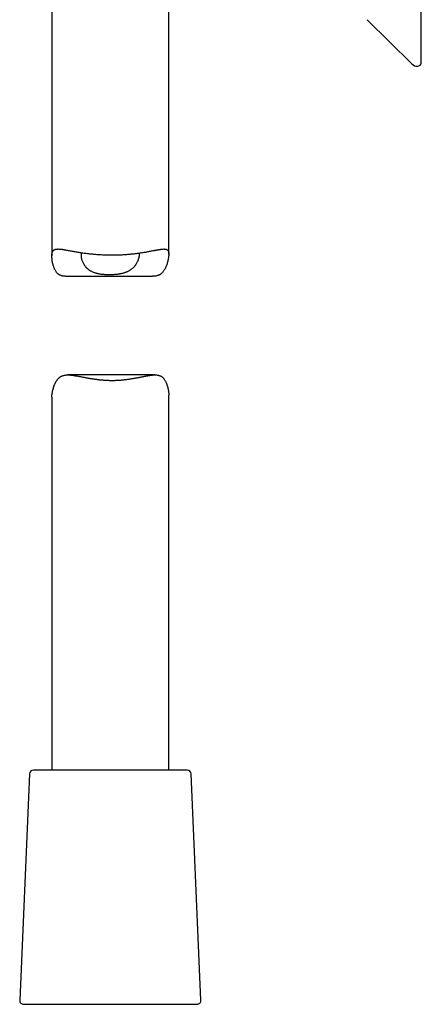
# Model space of a CAD drawing. Header units: millimetres. Extents: x 8 to 722, y 12 to 896.
# Tile 26 of 56: x 141 to 193, y 519 to 645. Entities that reach past the tile are written whole.
import ezdxf

# ---------------------------------------------------------------- set-up
doc = ezdxf.new("R2010")
doc.units = ezdxf.units.MM

msp = doc.modelspace()

# ---------------------------------------------------------------- linework, layer by layer
at = {"color": 7, "linetype": 'Continuous', "lineweight": 30}
for p, q in [((192.93, 639.84), (192.93, 695.53)), ((145.53, 663.1), (145.53, 615.02)), ((160.53, 615.27), (160.53, 648.7)), ((186, 645.31), (191.72, 639.63)), ((147.3, 612.42), (158.46, 612.42)), ((158.76, 599.77), (147.59, 599.77)), ((160.53, 549.1), (160.53, 597.17)), ((145.53, 596.93), (145.53, 549.1)), ((162.9, 549.1), (143.16, 549.1)), ((142.66, 548.62), (141.4, 519.62)), ((164.66, 519.62), (163.4, 548.62)), ((141.9, 519.1), (153.36, 519.1)), ((153.36, 519.1), (164.16, 519.1))]:
    msp.add_line(p, q, dxfattribs=at)
for centre, radius, start, end in [((192.43, 640.34), 1, 225.1969, 270), ((192.43, 639.84), 0.5, 270, 0), ((143.16, 548.6), 0.5, 90, 177.5187), ((162.9, 548.6), 0.5, 2.4813, 90), ((141.9, 519.6), 0.5, 177.5187, 270), ((164.16, 519.6), 0.5, 270, 2.4813)]:
    msp.add_arc(centre, radius, start, end, dxfattribs=at)
for points, knots in [([(147.3, 612.42), (147.27, 612.42), (147.2, 612.42), (147.1, 612.43), (146.98, 612.44), (146.87, 612.46), (146.76, 612.49), (146.66, 612.52), (146.56, 612.57), (146.46, 612.62), (146.38, 612.68), (146.29, 612.75), (146.21, 612.83), (146.14, 612.92), (146.06, 613.03), (145.99, 613.14), (145.92, 613.27), (145.86, 613.4), (145.81, 613.52), (145.77, 613.64), (145.73, 613.76), (145.68, 613.92), (145.64, 614.1), (145.6, 614.27), (145.58, 614.41), (145.56, 614.55), (145.55, 614.68), (145.54, 614.81), (145.53, 614.93), (145.53, 615.05), (145.53, 615.15), (145.54, 615.25), (145.55, 615.34), (145.57, 615.43), (145.59, 615.49), (145.61, 615.55), (145.63, 615.6), (145.66, 615.64), (145.68, 615.68), (145.71, 615.71), (145.74, 615.75), (145.78, 615.78), (145.83, 615.81), (145.9, 615.85), (146, 615.88), (146.1, 615.9), (146.22, 615.91), (146.34, 615.92), (146.48, 615.91), (146.63, 615.9), (146.76, 615.88), (146.88, 615.87), (146.98, 615.85), (147.09, 615.84), (147.23, 615.81), (147.4, 615.78), (147.63, 615.74), (147.87, 615.7), (148.12, 615.65), (148.37, 615.61), (148.61, 615.57), (148.86, 615.53), (149.12, 615.48), (149.38, 615.44), (149.66, 615.4), (149.94, 615.37), (150.23, 615.33), (150.53, 615.3), (150.84, 615.27), (151.14, 615.24), (151.43, 615.22), (151.72, 615.2), (151.92, 615.19), (152.01, 615.18)], [0, 0, 0, 0, 0.007199, 0.01866, 0.030199, 0.041759, 0.053141, 0.064549, 0.076077, 0.087605, 0.09926, 0.110916, 0.122701, 0.134512, 0.148413, 0.162315, 0.176313, 0.190311, 0.202452, 0.214593, 0.226759, 0.238925, 0.262317, 0.276251, 0.290191, 0.303593, 0.316995, 0.330434, 0.343873, 0.356237, 0.368599, 0.381041, 0.393483, 0.405425, 0.417388, 0.425847, 0.434305, 0.442793, 0.451282, 0.45985, 0.468417, 0.477015, 0.485612, 0.502929, 0.5203, 0.537174, 0.55409, 0.571113, 0.588173, 0.605311, 0.622484, 0.632848, 0.643212, 0.653603, 0.663993, 0.682981, 0.702005, 0.723035, 0.744112, 0.762066, 0.780048, 0.798252, 0.816455, 0.83478, 0.853105, 0.871662, 0.890252, 0.909841, 0.92947, 0.947466, 0.965493, 0.982733, 1, 1, 1, 1]), ([(149.35, 615.45), (149.34, 615.42), (149.31, 615.37), (149.29, 615.28), (149.28, 615.18), (149.28, 615.09), (149.28, 615.01), (149.29, 614.94), (149.3, 614.86), (149.31, 614.76), (149.34, 614.63), (149.39, 614.46), (149.46, 614.3), (149.53, 614.13), (149.61, 613.99), (149.68, 613.88), (149.75, 613.77), (149.83, 613.67), (149.92, 613.57), (149.99, 613.5), (150.06, 613.43), (150.15, 613.36), (150.24, 613.28), (150.33, 613.22), (150.42, 613.16), (150.53, 613.09), (150.68, 613.02), (150.84, 612.95), (151.01, 612.89), (151.15, 612.85), (151.29, 612.81), (151.43, 612.78), (151.61, 612.74), (151.81, 612.71), (152.02, 612.69), (152.19, 612.67), (152.34, 612.66), (152.51, 612.65), (152.7, 612.65), (152.92, 612.64), (153.14, 612.65), (153.34, 612.65), (153.53, 612.66), (153.72, 612.68), (153.89, 612.69), (154.07, 612.72), (154.23, 612.74), (154.36, 612.77), (154.5, 612.79), (154.65, 612.83), (154.81, 612.87), (154.97, 612.93), (155.12, 612.98), (155.27, 613.05), (155.41, 613.12), (155.54, 613.2), (155.67, 613.28), (155.78, 613.37), (155.89, 613.46), (155.99, 613.55), (156.08, 613.64), (156.16, 613.73), (156.22, 613.82), (156.29, 613.9), (156.37, 614.01), (156.45, 614.15), (156.52, 614.29), (156.58, 614.41), (156.62, 614.5), (156.65, 614.59), (156.68, 614.68), (156.71, 614.77), (156.73, 614.87), (156.75, 614.95), (156.77, 615.04), (156.78, 615.12), (156.78, 615.2), (156.78, 615.28), (156.77, 615.34), (156.76, 615.38), (156.76, 615.4)], [0, 0, 0, 0, 0.0143493, 0.0303313, 0.0443661, 0.0584428, 0.0678423, 0.0772516, 0.08694, 0.0966286, 0.1160667, 0.1356498, 0.1552824, 0.1745496, 0.1951617, 0.2055003, 0.2158387, 0.2348461, 0.244384, 0.2539218, 0.2645469, 0.2751718, 0.2858611, 0.2965501, 0.306311, 0.3160872, 0.3320827, 0.3481527, 0.3618572, 0.3756111, 0.3849639, 0.3943322, 0.4103393, 0.4264226, 0.4405582, 0.4547438, 0.4640915, 0.4734533, 0.489437, 0.5054897, 0.5195891, 0.5337357, 0.5480151, 0.5602979, 0.572613, 0.5860005, 0.5994314, 0.6077344, 0.6160481, 0.6296663, 0.6433329, 0.655854, 0.6684127, 0.6823343, 0.6963048, 0.7095414, 0.7228154, 0.7356106, 0.7484062, 0.7613068, 0.7742077, 0.7848239, 0.7954402, 0.8060971, 0.8167541, 0.8363146, 0.8559247, 0.86681, 0.8776953, 0.8886145, 0.8995336, 0.9108912, 0.9222485, 0.9336594, 0.9450699, 0.9565699, 0.9680695, 0.9796602, 0.9912507, 1, 1, 1, 1]), ([(152.01, 615.18), (152.09, 615.18), (152.25, 615.17), (152.5, 615.17), (152.74, 615.16), (152.98, 615.16), (153.22, 615.15), (153.47, 615.15), (153.71, 615.16), (153.96, 615.16), (154.2, 615.17), (154.44, 615.18), (154.68, 615.19), (154.92, 615.21), (155.15, 615.23), (155.38, 615.24), (155.61, 615.26), (155.84, 615.29), (156.06, 615.31), (156.29, 615.34), (156.51, 615.37), (156.74, 615.4), (156.98, 615.43), (157.24, 615.47), (157.49, 615.51), (157.73, 615.55), (157.96, 615.6), (158.19, 615.64), (158.41, 615.68), (158.6, 615.72), (158.75, 615.75), (158.88, 615.77), (159, 615.79), (159.11, 615.82), (159.22, 615.84), (159.33, 615.85), (159.45, 615.87), (159.56, 615.89), (159.67, 615.9), (159.77, 615.91), (159.88, 615.92), (159.98, 615.91), (160.08, 615.91), (160.18, 615.89), (160.26, 615.86), (160.32, 615.83), (160.36, 615.79), (160.39, 615.76), (160.42, 615.73), (160.44, 615.7), (160.46, 615.66), (160.48, 615.62), (160.49, 615.57), (160.51, 615.53), (160.52, 615.47), (160.52, 615.42), (160.53, 615.36), (160.53, 615.3), (160.53, 615.23), (160.53, 615.16), (160.52, 615.09), (160.51, 614.99), (160.5, 614.86), (160.47, 614.7), (160.44, 614.53), (160.4, 614.34), (160.34, 614.13), (160.27, 613.92), (160.2, 613.73), (160.13, 613.56), (160.05, 613.39), (159.96, 613.24), (159.87, 613.1), (159.78, 612.97), (159.68, 612.86), (159.58, 612.77), (159.5, 612.71), (159.44, 612.66), (159.37, 612.62), (159.3, 612.58), (159.21, 612.54), (159.12, 612.51), (159, 612.48), (158.86, 612.45), (158.69, 612.43), (158.56, 612.42), (158.48, 612.42), (158.46, 612.42)], [0, 0, 0, 0, 0.012453, 0.02492, 0.03742, 0.049921, 0.062479, 0.075036, 0.087693, 0.100349, 0.113065, 0.125781, 0.138231, 0.150695, 0.163191, 0.175687, 0.188238, 0.200789, 0.213435, 0.22608, 0.238782, 0.251483, 0.26716, 0.282863, 0.29876, 0.314658, 0.330661, 0.346664, 0.362868, 0.3791, 0.389119, 0.399144, 0.409107, 0.419069, 0.42906, 0.43905, 0.450565, 0.462079, 0.473644, 0.485209, 0.498427, 0.511668, 0.526571, 0.541512, 0.55656, 0.571653, 0.57925, 0.586847, 0.594471, 0.602094, 0.60956, 0.617025, 0.624518, 0.632011, 0.639577, 0.647143, 0.654737, 0.662332, 0.669987, 0.677642, 0.685323, 0.693005, 0.707545, 0.722086, 0.736704, 0.751322, 0.770905, 0.790509, 0.805296, 0.820094, 0.834946, 0.84982, 0.862985, 0.876148, 0.889446, 0.902743, 0.909478, 0.916212, 0.92298, 0.929747, 0.938545, 0.947347, 0.956146, 0.969561, 0.982977, 0.996541, 1, 1, 1, 1]), ([(145.53, 596.93), (145.53, 596.94), (145.53, 596.98), (145.53, 597.07), (145.54, 597.18), (145.55, 597.28), (145.57, 597.39), (145.59, 597.5), (145.61, 597.64), (145.66, 597.83), (145.72, 598.06), (145.79, 598.29), (145.86, 598.49), (145.93, 598.64), (145.98, 598.75), (146.04, 598.86), (146.1, 598.96), (146.16, 599.06), (146.23, 599.16), (146.3, 599.25), (146.38, 599.34), (146.47, 599.42), (146.56, 599.49), (146.65, 599.55), (146.75, 599.61), (146.86, 599.66), (146.97, 599.69), (147.08, 599.72), (147.2, 599.75), (147.33, 599.76), (147.46, 599.77), (147.59, 599.77), (147.75, 599.77), (147.92, 599.76), (148.12, 599.74), (148.32, 599.71), (148.54, 599.68), (148.75, 599.64), (148.98, 599.6), (149.2, 599.56), (149.41, 599.52), (149.6, 599.49), (149.76, 599.45), (149.93, 599.42), (150.1, 599.39), (150.27, 599.36), (150.45, 599.33), (150.64, 599.3), (150.82, 599.27), (151, 599.24), (151.18, 599.22), (151.36, 599.2), (151.55, 599.17), (151.74, 599.15), (151.95, 599.13), (152.15, 599.12), (152.36, 599.1), (152.57, 599.09), (152.79, 599.08), (153.01, 599.08), (153.23, 599.07), (153.44, 599.07), (153.65, 599.08), (153.86, 599.09), (154.06, 599.1), (154.25, 599.11), (154.43, 599.12), (154.62, 599.14), (154.8, 599.16), (154.98, 599.18), (155.17, 599.2), (155.35, 599.23), (155.53, 599.25), (155.71, 599.28), (155.88, 599.31), (156.06, 599.34), (156.23, 599.37), (156.4, 599.4), (156.57, 599.43), (156.74, 599.46), (156.91, 599.5), (157.08, 599.53), (157.25, 599.56), (157.42, 599.6), (157.58, 599.63), (157.74, 599.66), (157.89, 599.68), (158.04, 599.71), (158.18, 599.73), (158.32, 599.75), (158.46, 599.76), (158.59, 599.77), (158.71, 599.77), (158.84, 599.77), (158.96, 599.77), (159.08, 599.75), (159.19, 599.73), (159.3, 599.71), (159.4, 599.67), (159.5, 599.63), (159.59, 599.58), (159.68, 599.51), (159.77, 599.44), (159.84, 599.37), (159.92, 599.27), (160, 599.16), (160.08, 599.04), (160.14, 598.91), (160.2, 598.78), (160.25, 598.65), (160.31, 598.49), (160.37, 598.29), (160.42, 598.08), (160.46, 597.87), (160.49, 597.67), (160.52, 597.48), (160.53, 597.33), (160.53, 597.23), (160.53, 597.19), (160.53, 597.17)], [0, 0, 0, 0, 0.003359, 0.012246, 0.02115, 0.028615, 0.036081, 0.043567, 0.051054, 0.066113, 0.081191, 0.096368, 0.111562, 0.119198, 0.126834, 0.134488, 0.142141, 0.149756, 0.15738, 0.16505, 0.172721, 0.180448, 0.188175, 0.195981, 0.20381, 0.211437, 0.219083, 0.22681, 0.234537, 0.242328, 0.250119, 0.257974, 0.265841, 0.276405, 0.286992, 0.297668, 0.308345, 0.319089, 0.329833, 0.340647, 0.351475, 0.358803, 0.366131, 0.373476, 0.380821, 0.388565, 0.396309, 0.404074, 0.411839, 0.4193, 0.426762, 0.434243, 0.441725, 0.449885, 0.458044, 0.466234, 0.474423, 0.48309, 0.491757, 0.500461, 0.509166, 0.517562, 0.525959, 0.534389, 0.54282, 0.550128, 0.557436, 0.564766, 0.572096, 0.579832, 0.587569, 0.595329, 0.603089, 0.61055, 0.618011, 0.625492, 0.632972, 0.640726, 0.64848, 0.656255, 0.664029, 0.672231, 0.680434, 0.688661, 0.696888, 0.7048, 0.712713, 0.720651, 0.72859, 0.736216, 0.743851, 0.751524, 0.759197, 0.766912, 0.774627, 0.782397, 0.790181, 0.797838, 0.805512, 0.813272, 0.821031, 0.828877, 0.836723, 0.844661, 0.852616, 0.862574, 0.872556, 0.88161, 0.890665, 0.899755, 0.908844, 0.923735, 0.938644, 0.951468, 0.964302, 0.977223, 0.990162, 0.996707, 1, 1, 1, 1])]:
    msp.add_open_spline(points, degree=3, knots=knots, dxfattribs=at)

doc.saveas('drawing.dxf')
